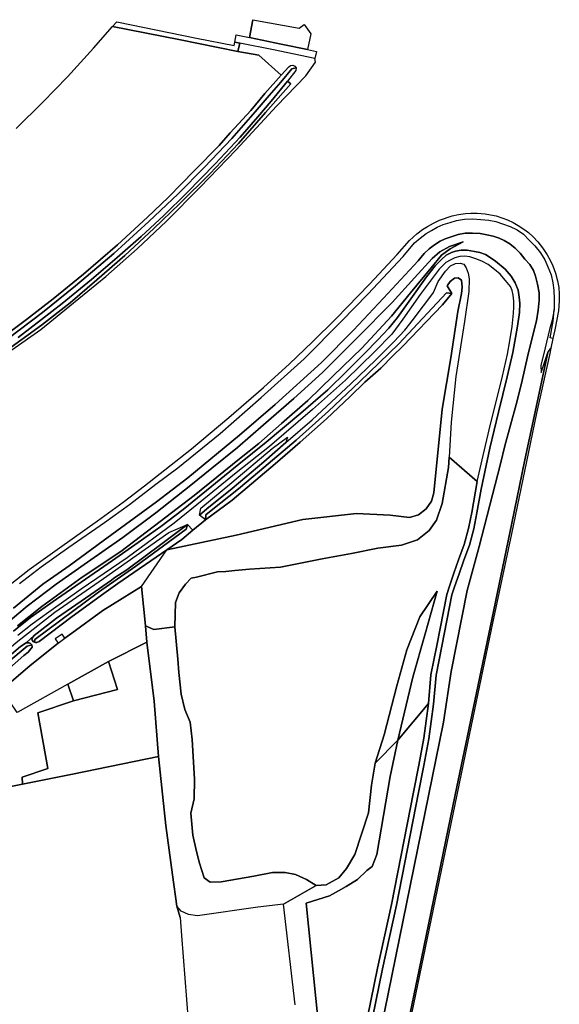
# Model space of a CAD drawing. Extents: x -26035517 to 31750492, y -9237385 to 8160032.
# Tile 41 of 256: x -23751267 to -23533091, y 4351382 to 4749198. Entities that reach past the tile are written whole.
import ezdxf

# ---------------------------------------------------------------- set-up
doc = ezdxf.new("R2010")
doc.units = 0
doc.layers.add('T-25', color=7, linetype='CONTINUOUS')

msp = doc.modelspace()

# ---------------------------------------------------------------- linework, layer by layer
at = {"layer": 'T-25', "color": 9}
for points in [[(-23752747, 4705191, 2179), (-23741889, 4715918, 2255), (-23731991, 4726119, 2247), (-23721460, 4737716, 2255), (-23713713, 4746489, 2370), (-23686923, 4741183, 2391), (-23663087, 4736294, 2307), (-23654571, 4734813, 2298), (-23645533, 4726792, 2370), (-23652118, 4719340, 2363), (-23657783, 4712503, 2372), (-23666167, 4703451, 2372), (-23670673, 4698314, 2364), (-23680529, 4688281, 2368), (-23691297, 4677365, 2393), (-23699608, 4669348, 2372), (-23711661, 4658253, 2334), (-23725443, 4646438, 2372), (-23737718, 4636429, 2402), (-23748519, 4628092, 2477), (-23759171, 4620139, 2507)], [(-23713713, 4746489, 2370), (-23686923, 4741183, 2391), (-23663087, 4736294, 2307), (-23662302, 4739725, 2304)], [(-23712033, 4748391, 2388), (-23679759, 4741801, 2403), (-23664531, 4738794, 2343), (-23664276, 4740114, 2310)], [(-23656980, 4749198, 2334), (-23658415, 4742036, 2289)], [(-23636223, 4747305, 2298), (-23633554, 4743486, 2295), (-23634875, 4737125, 2412)], [(-23662302, 4739725, 2304), (-23664276, 4740114, 2310), (-23663692, 4743142, 2262), (-23658415, 4742036, 2289), (-23645605, 4739352, 2343), (-23634875, 4737125, 2412), (-23631306, 4736384, 2523)], [(-23645533, 4726792, 2370), (-23654571, 4734813, 2298), (-23663087, 4736294, 2307)], [(-23759171, 4620139, 2507), (-23748519, 4628092, 2477), (-23737718, 4636429, 2402), (-23725443, 4646438, 2372), (-23711661, 4658253, 2334), (-23699608, 4669348, 2372), (-23691297, 4677365, 2393), (-23680529, 4688281, 2368), (-23670673, 4698314, 2364), (-23666167, 4703451, 2372), (-23657783, 4712503, 2372), (-23652118, 4719340, 2363), (-23645533, 4726792, 2370), (-23642511, 4730213, 2316), (-23641799, 4730667, 2313), (-23640780, 4730834, 2304), (-23640028, 4730475, 2319), (-23639477, 4729746, 2307), (-23641281, 4729365, 1704), (-23645710, 4723934, 1677), (-23650376, 4718509, 1531), (-23656045, 4711964, 1570), (-23665513, 4701240, 1595), (-23676498, 4689598, 1612), (-23687205, 4678874, 1649), (-23699072, 4667722, 1616), (-23713237, 4654785, 1641), (-23728642, 4641730, 1675), (-23742073, 4630943, 1691), (-23755955, 4620368, 1725)], [(-23754443, 4615787, 2939), (-23742670, 4624053, 2927), (-23731010, 4633610, 2956), (-23716441, 4645448, 2906), (-23703703, 4656652, 2990), (-23691841, 4667797, 2939), (-23678310, 4681547, 2872), (-23663806, 4696567, 2839), (-23647498, 4714223, 2855), (-23635636, 4726510, 2559), (-23631600, 4732042, 2541), (-23631974, 4733491, 2544)], [(-23755955, 4620368, 1725), (-23742073, 4630943, 1691), (-23728642, 4641730, 1675), (-23713237, 4654785, 1641), (-23699072, 4667722, 1616), (-23687205, 4678874, 1649), (-23676498, 4689598, 1612), (-23665513, 4701240, 1595), (-23656045, 4711964, 1570), (-23650376, 4718509, 1531), (-23645710, 4723934, 1677), (-23641281, 4729365, 1704), (-23639477, 4729746, 2307), (-23639614, 4728614, 2343), (-23643002, 4724426, 2343), (-23649577, 4716297, 2711), (-23655017, 4709951, 2721), (-23662170, 4701755, 2805), (-23672238, 4690956, 2805), (-23683678, 4679234, 2906), (-23693031, 4670093, 2939), (-23702171, 4661610, 2927), (-23711798, 4653111, 2948), (-23722189, 4644295, 2897), (-23734026, 4634516, 2906), (-23742391, 4628044, 2969), (-23751813, 4620831, 2897)], [(-23757717, 4614737, 2859), (-23742484, 4625789, 2910), (-23730806, 4634842, 2904), (-23720090, 4644057, 2841), (-23708718, 4653931, 2847), (-23697009, 4664864, 2850), (-23686650, 4674801, 2811), (-23674237, 4687039, 2787), (-23662733, 4699222, 2760), (-23651847, 4711748, 2700), (-23641651, 4723266, 2583), (-23643002, 4724426, 2343)], [(-23751813, 4620831, 2897), (-23742391, 4628044, 2969), (-23734026, 4634516, 2906), (-23722189, 4644295, 2897), (-23711798, 4653111, 2948), (-23702171, 4661610, 2927), (-23693031, 4670093, 2939), (-23683678, 4679234, 2906), (-23672238, 4690956, 2805), (-23662170, 4701755, 2805), (-23655017, 4709951, 2721), (-23649577, 4716297, 2711), (-23643002, 4724426, 2343), (-23641651, 4723266, 2583), (-23651847, 4711748, 2700), (-23662733, 4699222, 2760), (-23674237, 4687039, 2787), (-23686650, 4674801, 2811), (-23697009, 4664864, 2850), (-23708718, 4653931, 2847), (-23720090, 4644057, 2841), (-23730806, 4634842, 2904), (-23742484, 4625789, 2910), (-23757717, 4614737, 2859)], [(-23755107, 4521051, 792), (-23747397, 4527030, 767), (-23735192, 4535864, 817), (-23719758, 4546707, 804), (-23709376, 4554286, 809), (-23700741, 4560907, 826), (-23681769, 4575826, 813), (-23666766, 4588417, 805), (-23652729, 4600526, 855), (-23642177, 4610199, 864), (-23633034, 4618901, 868), (-23623307, 4628494, 817), (-23609872, 4642279, 838), (-23598709, 4654312, 843), (-23593621, 4659999, 872), (-23590688, 4662659, 876), (-23588361, 4664442, 881), (-23586432, 4665705, 834), (-23584018, 4667045, 838), (-23581519, 4668158, 838), (-23576405, 4669942, 868), (-23573822, 4670471, 860), (-23571041, 4670832, 868), (-23568912, 4671009, 881), (-23566324, 4671022, 881), (-23563065, 4670750, 885), (-23560871, 4670372, 868), (-23558656, 4669899, 843), (-23556277, 4669146, 855), (-23553990, 4668280, 872), (-23551781, 4667261, 876), (-23549672, 4665997, 872), (-23547398, 4664517, 893), (-23545546, 4663154, 918), (-23543669, 4661413, 881), (-23541777, 4659406, 897), (-23539914, 4657051, 847), (-23538003, 4654237, 851), (-23536843, 4652072, 822), (-23535765, 4649716, 813), (-23534683, 4646845, 838), (-23533842, 4643753, 763), (-23533300, 4640935, 775), (-23533125, 4638314, 792), (-23533091, 4635648, 843), (-23533381, 4631518, 838), (-23534971, 4623829, 830), (-23535718, 4620422, 805), (-23536587, 4616469, 771)], [(-23751373, 4521361, 954), (-23742590, 4528089, 941), (-23731456, 4536127, 991), (-23717037, 4546046, 966), (-23706878, 4553356, 1037), (-23696185, 4561516, 1041), (-23687378, 4568146, 1128), (-23670258, 4582065, 1107), (-23653690, 4596552, 1099), (-23636293, 4612214, 1099), (-23621093, 4627331, 1078), (-23610477, 4638334, 1057), (-23596185, 4653499, 1128), (-23591640, 4659040, 1116), (-23589350, 4660884, 1116), (-23586911, 4662762, 1128), (-23584754, 4664092, 1124), (-23582450, 4665333, 1124), (-23579995, 4666387, 1095), (-23577280, 4667299, 1099), (-23574609, 4668057, 1128), (-23571376, 4668546, 1128), (-23568251, 4668697, 1141), (-23564758, 4668504, 1162), (-23561588, 4668166, 1137), (-23558720, 4667644, 1103), (-23555997, 4666738, 1078), (-23553005, 4665639, 1074), (-23550151, 4664279, 1074), (-23547638, 4662528, 1070), (-23545271, 4660169, 1082), (-23543019, 4657836, 1082), (-23540759, 4655057, 1057), (-23539004, 4652128, 1044), (-23537759, 4649361, 1107), (-23536435, 4646105, 1070), (-23535700, 4642836, 1082), (-23535359, 4639909, 1086), (-23535128, 4636295, 1070), (-23535214, 4632113, 1065), (-23536038, 4627784, 1023), (-23537046, 4624032, 1074), (-23538784, 4616671, 1242), (-23540517, 4609516, 1528), (-23540452, 4606627, 1431), (-23537668, 4614793, 1036), (-23543317, 4588919, 1002), (-23547096, 4571394, 977), (-23552343, 4545787, 962), (-23560425, 4506791, 991), (-23575188, 4435974, 991), (-23589777, 4365287, 1000), (-23609637, 4269359, 921)], [(-23603762, 4348278, 5690), (-23579929, 4465436, 5726), (-23576758, 4485907, 5793), (-23570293, 4518621, 5763), (-23565559, 4536312, 5832), (-23556884, 4569720, 5498), (-23555122, 4576980, 5246), (-23550598, 4593758, 4759), (-23548439, 4602220, 4482), (-23545671, 4614225, 4322), (-23542328, 4627580, 4280), (-23541636, 4631790, 4339), (-23541186, 4635904, 4355), (-23541282, 4638843, 4351), (-23541968, 4642339, 4368), (-23542747, 4645510, 4339), (-23543557, 4647830, 4334), (-23545069, 4650228, 4334), (-23547040, 4652470, 4318), (-23548966, 4654813, 4326), (-23550876, 4656872, 4309), (-23553102, 4658577, 4313), (-23555364, 4659998, 4301), (-23557413, 4660924, 4276), (-23559803, 4661684, 4280), (-23562335, 4662335, 4313), (-23565121, 4662764, 4280), (-23568138, 4662967, 4280), (-23571191, 4662881, 4276), (-23574018, 4662358, 4276), (-23576754, 4661468, 4259), (-23579230, 4660635, 4246), (-23581269, 4659664, 4238), (-23583558, 4658265, 4213), (-23585673, 4656635, 4229), (-23587667, 4654667, 4255), (-23590138, 4651714, 4238), (-23604179, 4636624, 4200), (-23616316, 4623779, 4246), (-23629276, 4610755, 4246), (-23647941, 4593788, 4271), (-23662346, 4581372, 4309), (-23683251, 4564104, 4313), (-23695936, 4554401, 4169), (-23717449, 4538592, 4173), (-23731214, 4528515, 4248), (-23741841, 4521073, 4223), (-23753703, 4511369, 4256)], [(-23753703, 4511369, 4256), (-23741841, 4521073, 4223), (-23731214, 4528515, 4248), (-23717449, 4538592, 4173), (-23695936, 4554401, 4169), (-23683251, 4564104, 4313), (-23662346, 4581372, 4309), (-23647941, 4593788, 4271), (-23629276, 4610755, 4246), (-23616316, 4623779, 4246), (-23604179, 4636624, 4200), (-23590138, 4651714, 4238), (-23587667, 4654667, 4255), (-23585673, 4656635, 4229), (-23583558, 4658265, 4213), (-23581269, 4659664, 4238), (-23579230, 4660635, 4246), (-23576754, 4661468, 4259), (-23574018, 4662358, 4276), (-23571191, 4662881, 4276), (-23568138, 4662967, 4280), (-23565121, 4662764, 4280), (-23562335, 4662335, 4313), (-23559803, 4661684, 4280), (-23557413, 4660924, 4276), (-23555364, 4659998, 4301), (-23553102, 4658577, 4313), (-23550876, 4656872, 4309), (-23548966, 4654813, 4326), (-23547040, 4652470, 4318), (-23545069, 4650228, 4334), (-23543557, 4647830, 4334), (-23542747, 4645510, 4339), (-23541968, 4642339, 4368), (-23541282, 4638843, 4351), (-23541186, 4635904, 4355), (-23541636, 4631790, 4339), (-23542328, 4627580, 4280), (-23545671, 4614225, 4322), (-23548439, 4602220, 4482), (-23550598, 4593758, 4759), (-23555122, 4576980, 5246), (-23556884, 4569720, 5498), (-23565559, 4536312, 5832), (-23570293, 4518621, 5763), (-23576758, 4485907, 5793), (-23579929, 4465436, 5726), (-23603762, 4348278, 5690)], [(-23752156, 4504266, 2811), (-23742261, 4512121, 2827), (-23726016, 4524003, 2698), (-23710309, 4534337, 2698), (-23694454, 4546397, 2736), (-23680661, 4556915, 2590), (-23662458, 4571729, 2611), (-23654611, 4578003, 2687), (-23645455, 4586089, 2645), (-23634748, 4595316, 2650), (-23624579, 4605367, 2578), (-23612889, 4616457, 2607), (-23600942, 4629432, 2881), (-23593199, 4638897, 3141), (-23584943, 4648993, 3553), (-23580782, 4654089, 3771), (-23577209, 4656552, 3927), (-23571940, 4659483, 4242), (-23577459, 4657628, 4229), (-23581410, 4655413, 4221), (-23584470, 4652670, 4234), (-23591642, 4644893, 4263), (-23600701, 4634998, 4204), (-23614788, 4620675, 4175), (-23628859, 4606641, 4196), (-23640401, 4596185, 4217), (-23652663, 4585470, 4213), (-23663204, 4576416, 4192), (-23673634, 4568062, 4267), (-23682090, 4561124, 4169), (-23696208, 4549943, 4181), (-23709537, 4540044, 4185), (-23723804, 4530043, 4206), (-23736510, 4521161, 4289), (-23748232, 4512256, 4277), (-23762850, 4500153, 4248)], [(-23762850, 4500153, 4248), (-23748232, 4512256, 4277), (-23736510, 4521161, 4289), (-23723804, 4530043, 4206), (-23709537, 4540044, 4185), (-23696208, 4549943, 4181), (-23682090, 4561124, 4169), (-23673634, 4568062, 4267), (-23663204, 4576416, 4192), (-23652663, 4585470, 4213), (-23640401, 4596185, 4217), (-23628859, 4606641, 4196), (-23614788, 4620675, 4175), (-23600701, 4634998, 4204), (-23591642, 4644893, 4263), (-23584470, 4652670, 4234), (-23581410, 4655413, 4221), (-23577459, 4657628, 4229), (-23571940, 4659483, 4242), (-23577209, 4656552, 3927), (-23580782, 4654089, 3771), (-23584943, 4648993, 3553), (-23593199, 4638897, 3141), (-23600942, 4629432, 2881), (-23612889, 4616457, 2607), (-23624579, 4605367, 2578), (-23634748, 4595316, 2650), (-23645455, 4586089, 2645), (-23654611, 4578003, 2687), (-23662458, 4571729, 2611), (-23680661, 4556915, 2590), (-23694454, 4546397, 2736), (-23710309, 4534337, 2698), (-23726016, 4524003, 2698), (-23742261, 4512121, 2827), (-23752156, 4504266, 2811)], [(-23753733, 4502145, 2806), (-23746895, 4507607, 2794), (-23736333, 4515136, 2740), (-23726472, 4521900, 2740), (-23713720, 4530652, 2653), (-23703335, 4537979, 2607), (-23694252, 4544434, 2657), (-23685162, 4551314, 2582), (-23675729, 4558937, 2524), (-23662694, 4569551, 2570), (-23651620, 4578561, 2570), (-23637541, 4590220, 2540), (-23626722, 4599653, 2519), (-23619021, 4607164, 2507), (-23611720, 4614497, 2553), (-23606634, 4619766, 2599), (-23602037, 4624510, 2692), (-23598555, 4628897, 2784), (-23593781, 4635512, 3040), (-23586771, 4645298, 3271), (-23583312, 4649790, 3591), (-23580786, 4652351, 3767), (-23578797, 4654018, 3885), (-23576706, 4655196, 3982), (-23575083, 4655625, 4028), (-23572712, 4656060, 4141), (-23570306, 4656017, 4208), (-23567447, 4655583, 4271), (-23565262, 4655074, 4372), (-23562991, 4654264, 4402), (-23561049, 4653138, 4410), (-23558946, 4651630, 4456), (-23555041, 4648372, 4461), (-23552592, 4645536, 4448), (-23550974, 4642868, 4435), (-23549752, 4639856, 4448), (-23549265, 4637154, 4486), (-23549001, 4634693, 4444), (-23549225, 4630923, 4452), (-23549951, 4625310, 4452), (-23551933, 4614719, 4494), (-23554113, 4604846, 4603), (-23557680, 4590659, 4961), (-23561130, 4576103, 5356), (-23564669, 4559532, 5704), (-23566466, 4549938, 5793), (-23567718, 4543475, 5868), (-23569456, 4536931, 5880), (-23571751, 4530769, 5942), (-23573635, 4525328, 5926), (-23575464, 4520091, 5913), (-23576509, 4516823, 5814), (-23580543, 4496105, 5768), (-23582949, 4484320, 5756), (-23583906, 4472704, 5685), (-23585811, 4458676, 5569), (-23587855, 4447806, 5577), (-23590012, 4436965, 5631), (-23598901, 4391495, 5631), (-23604544, 4365742, 5548), (-23609948, 4339372, 5602)], [(-23609948, 4339372, 5602), (-23604544, 4365742, 5548), (-23598901, 4391495, 5631), (-23590012, 4436965, 5631), (-23587855, 4447806, 5577), (-23585811, 4458676, 5569), (-23583906, 4472704, 5685), (-23582949, 4484320, 5756), (-23580543, 4496105, 5768), (-23576509, 4516823, 5814), (-23575464, 4520091, 5913), (-23573635, 4525328, 5926), (-23571751, 4530769, 5942), (-23569456, 4536931, 5880), (-23567718, 4543475, 5868), (-23566466, 4549938, 5793), (-23564669, 4559532, 5704), (-23561130, 4576103, 5356), (-23557680, 4590659, 4961), (-23554113, 4604846, 4603), (-23551933, 4614719, 4494), (-23549951, 4625310, 4452), (-23549225, 4630923, 4452), (-23549001, 4634693, 4444), (-23549265, 4637154, 4486), (-23549752, 4639856, 4448), (-23550974, 4642868, 4435), (-23552592, 4645536, 4448), (-23555041, 4648372, 4461), (-23558946, 4651630, 4456), (-23561049, 4653138, 4410), (-23562991, 4654264, 4402), (-23565262, 4655074, 4372), (-23567447, 4655583, 4271), (-23570306, 4656017, 4208), (-23572712, 4656060, 4141), (-23575083, 4655625, 4028), (-23576706, 4655196, 3982), (-23578797, 4654018, 3885), (-23580786, 4652351, 3767), (-23583312, 4649790, 3591), (-23586771, 4645298, 3271), (-23593781, 4635512, 3040), (-23598555, 4628897, 2784), (-23602037, 4624510, 2692), (-23606634, 4619766, 2599), (-23611720, 4614497, 2553), (-23619021, 4607164, 2507), (-23626722, 4599653, 2519), (-23637541, 4590220, 2540), (-23651620, 4578561, 2570), (-23662694, 4569551, 2570), (-23675729, 4558937, 2524), (-23685162, 4551314, 2582), (-23694252, 4544434, 2657), (-23703335, 4537979, 2607), (-23713720, 4530652, 2653), (-23726472, 4521900, 2740), (-23736333, 4515136, 2740), (-23746895, 4507607, 2794), (-23753733, 4502145, 2806)], [(-23753733, 4502145, 2806), (-23746895, 4507607, 2794), (-23736333, 4515136, 2740), (-23726472, 4521900, 2740), (-23713720, 4530652, 2653), (-23703335, 4537979, 2607), (-23694252, 4544434, 2657), (-23685162, 4551314, 2582), (-23675729, 4558937, 2524), (-23662694, 4569551, 2570), (-23651620, 4578561, 2570), (-23637541, 4590220, 2540), (-23626722, 4599653, 2519), (-23619021, 4607164, 2507), (-23611720, 4614497, 2553), (-23606634, 4619766, 2599), (-23602037, 4624510, 2692), (-23598555, 4628897, 2784), (-23593781, 4635512, 3040), (-23586771, 4645298, 3271), (-23583312, 4649790, 3591), (-23580786, 4652351, 3767), (-23578797, 4654018, 3885), (-23576706, 4655196, 3982), (-23575083, 4655625, 4028), (-23572712, 4656060, 4141), (-23570306, 4656017, 4208), (-23567447, 4655583, 4271), (-23565262, 4655074, 4372), (-23562991, 4654264, 4402), (-23561049, 4653138, 4410), (-23558946, 4651630, 4456), (-23555041, 4648372, 4461), (-23552592, 4645536, 4448), (-23550974, 4642868, 4435), (-23549752, 4639856, 4448), (-23549265, 4637154, 4486), (-23549001, 4634693, 4444), (-23549225, 4630923, 4452), (-23549951, 4625310, 4452), (-23551933, 4614719, 4494), (-23554113, 4604846, 4603), (-23557680, 4590659, 4961), (-23561130, 4576103, 5356), (-23564669, 4559532, 5704), (-23566466, 4549938, 5793), (-23567718, 4543475, 5868), (-23569456, 4536931, 5880), (-23571751, 4530769, 5942), (-23573635, 4525328, 5926), (-23575464, 4520091, 5913), (-23576509, 4516823, 5814), (-23580543, 4496105, 5768), (-23582949, 4484320, 5756), (-23583906, 4472704, 5685), (-23585811, 4458676, 5569), (-23587855, 4447806, 5577), (-23590012, 4436965, 5631), (-23598901, 4391495, 5631), (-23604544, 4365742, 5548), (-23609948, 4339372, 5602)], [(-23764914, 4478903, 2848), (-23749554, 4492289, 2865), (-23747835, 4493693, 2792), (-23746225, 4495635, 2670), (-23746408, 4496606, 2628), (-23746865, 4497153, 2628), (-23747387, 4497493, 2646), (-23747988, 4497491, 2649), (-23748671, 4497481, 2667), (-23745349, 4500425, 2672), (-23746399, 4499233, 2706), (-23746198, 4498482, 2685), (-23745695, 4497896, 2691), (-23745286, 4497664, 2694), (-23744870, 4497599, 2697), (-23744393, 4497548, 2697), (-23743402, 4497925, 2679), (-23729994, 4508090, 2553), (-23717191, 4517363, 2549), (-23712572, 4520667, 2358), (-23711548, 4521371, 2358), (-23691758, 4535026, 2433), (-23663766, 4540944, 2376), (-23636831, 4547260, 2379), (-23615127, 4549677, 2328), (-23601490, 4548972, 2259), (-23593626, 4548008, 2238), (-23589981, 4549152, 2238), (-23586983, 4551615, 2217), (-23584807, 4554697, 2223), (-23583765, 4558004, 2226), (-23580415, 4591772, 2322), (-23576921, 4612594, 2367), (-23574118, 4631309, 2367), (-23572702, 4638531, 2469), (-23572365, 4641136, 2502), (-23572596, 4643900, 2700), (-23574008, 4644929, 2700), (-23575516, 4644719, 2683), (-23577218, 4643433, 2528), (-23578469, 4641602, 2528), (-23576520, 4638598, 2511), (-23578731, 4638829, 1662), (-23598006, 4618225, 1448), (-23613894, 4602893, 1486), (-23626435, 4591018, 1511), (-23639520, 4579347, 1528), (-23654315, 4566724, 1616), (-23662841, 4559621, 1581), (-23673817, 4550912, 1581), (-23676058, 4549092, 1702), (-23676194, 4547065, 2462), (-23678503, 4549072, 2536), (-23675635, 4551607, 2524), (-23665408, 4559778, 2399), (-23652541, 4570570, 2453), (-23643655, 4578305, 2498), (-23632962, 4587565, 2473), (-23617358, 4602044, 2481), (-23607397, 4611699, 2439), (-23600050, 4619081, 2486), (-23595579, 4623803, 2498), (-23592051, 4628257, 2675), (-23589383, 4631820, 2914), (-23586603, 4635396, 3049), (-23584015, 4638982, 3192), (-23582085, 4643412, 3486), (-23579149, 4647659, 3721), (-23577082, 4649731, 3860), (-23575073, 4650691, 3986), (-23573124, 4650888, 4040), (-23571720, 4650375, 4053), (-23570725, 4648961, 4141), (-23569990, 4646805, 4179), (-23569474, 4644519, 4179), (-23569701, 4639437, 4246), (-23571459, 4627309, 4368), (-23574974, 4605050, 4557), (-23576835, 4586538, 5040), (-23577621, 4572388, 5538), (-23577851, 4568230, 5709), (-23580507, 4553745, 6108), (-23582696, 4546985, 6168), (-23585755, 4542773, 6246), (-23590395, 4539103, 6288), (-23596840, 4536863, 6423), (-23606439, 4535715, 7005), (-23617084, 4533456, 7617), (-23628929, 4531328, 8376), (-23645822, 4528066, 9353), (-23658345, 4527257, 10021), (-23664305, 4526674, 10428), (-23667937, 4526268, 10482), (-23671244, 4526091, 10009), (-23679815, 4523970, 9785), (-23681958, 4523499, 9872), (-23684258, 4521138, 9880), (-23686727, 4517567, 10021), (-23688319, 4513691, 10084), (-23688486, 4503919, 10412), (-23697016, 4502858, 4219), (-23700362, 4504330, 2536), (-23701956, 4520184, 2524), (-23717599, 4510470, 2586), (-23730154, 4501328, 2794), (-23732975, 4499365, 2633), (-23734098, 4500935, 4475), (-23736875, 4499094, 4343), (-23735655, 4497356, 2633), (-23735655, 4497356, 2633), (-23747033, 4488253, 2898), (-23758442, 4478409, 2789)], [(-23612005, 4339558, 5660), (-23606601, 4365928, 5606), (-23600958, 4391681, 5689), (-23592069, 4437151, 5689), (-23589912, 4447992, 5635), (-23587868, 4458862, 5627), (-23585963, 4472890, 5743), (-23585006, 4484506, 5814), (-23582600, 4496291, 5826), (-23578566, 4517009, 5872), (-23577521, 4520277, 5971), (-23575692, 4525514, 5984), (-23573808, 4530955, 6000), (-23571513, 4537117, 5938), (-23569775, 4543661, 5926), (-23568523, 4550124, 5851), (-23566260, 4562591, 5675), (-23563865, 4573125, 5423), (-23560887, 4585784, 5074), (-23558206, 4596377, 4813), (-23556094, 4605235, 4599), (-23554068, 4614034, 4490), (-23553126, 4619389, 4423), (-23552185, 4625240, 4372), (-23551611, 4630681, 4355), (-23551446, 4633072, 4330), (-23551466, 4635410, 4318), (-23551765, 4637883, 4318), (-23552183, 4639720, 4305), (-23552865, 4641384, 4318), (-23554814, 4643793, 4318), (-23556969, 4646323, 4326), (-23559250, 4648309, 4330), (-23561799, 4650271, 4322), (-23564357, 4651683, 4284), (-23566818, 4652619, 4221), (-23569218, 4653373, 4124), (-23571306, 4653687, 4049), (-23573287, 4653558, 3961), (-23575303, 4652958, 3910), (-23577226, 4652095, 3805), (-23578984, 4651033, 3629), (-23581657, 4648429, 3486), (-23589312, 4638211, 3133), (-23596367, 4628197, 2734), (-23600762, 4622172, 2650), (-23607698, 4615108, 2549), (-23619570, 4603530, 2578), (-23632879, 4591657, 2591), (-23650214, 4576689, 2607), (-23663737, 4566103, 2570), (-23676877, 4555420, 2582), (-23688750, 4545740, 2653), (-23707806, 4531839, 2694), (-23726349, 4519125, 2736), (-23739476, 4509814, 2806), (-23746273, 4504965, 2865), (-23751978, 4500366, 2869)], [(-23612005, 4339558, 5660), (-23606601, 4365928, 5606), (-23600958, 4391681, 5689), (-23592069, 4437151, 5689), (-23589912, 4447992, 5635), (-23587868, 4458862, 5627), (-23585963, 4472890, 5743), (-23585006, 4484506, 5814), (-23582600, 4496291, 5826), (-23578566, 4517009, 5872), (-23577521, 4520277, 5971), (-23575692, 4525514, 5984), (-23573808, 4530955, 6000), (-23571513, 4537117, 5938), (-23569775, 4543661, 5926), (-23568523, 4550124, 5851), (-23566260, 4562591, 5675), (-23566260, 4562591, 5675), (-23563865, 4573125, 5423), (-23560887, 4585784, 5074), (-23558206, 4596377, 4813), (-23556094, 4605235, 4599), (-23554068, 4614034, 4490), (-23553126, 4619389, 4423), (-23552185, 4625240, 4372), (-23551611, 4630681, 4355), (-23551446, 4633072, 4330), (-23551466, 4635410, 4318), (-23551765, 4637883, 4318), (-23552183, 4639720, 4305), (-23552865, 4641384, 4318), (-23554814, 4643793, 4318), (-23556969, 4646323, 4326), (-23559250, 4648309, 4330), (-23561799, 4650271, 4322), (-23564357, 4651683, 4284), (-23566818, 4652619, 4221), (-23569218, 4653373, 4124), (-23571306, 4653687, 4049), (-23573287, 4653558, 3961), (-23575303, 4652958, 3910), (-23577226, 4652095, 3805), (-23578984, 4651033, 3629), (-23581657, 4648429, 3486), (-23589312, 4638211, 3133), (-23596367, 4628197, 2734), (-23600762, 4622172, 2650), (-23607698, 4615108, 2549), (-23619570, 4603530, 2578), (-23632879, 4591657, 2591), (-23650214, 4576689, 2607), (-23663737, 4566103, 2570), (-23676877, 4555420, 2582), (-23688750, 4545740, 2653), (-23707806, 4531839, 2694), (-23726349, 4519125, 2736), (-23739476, 4509814, 2806), (-23746273, 4504965, 2865), (-23751978, 4500366, 2869)], [(-23535718, 4620422, 805), (-23536734, 4620615, 977), (-23535535, 4627330, 1007), (-23535214, 4632113, 1065)], [(-23634331, 4151501, 453), (-23634351, 4153214, 965), (-23622022, 4212045, 966), (-23616939, 4234880, 966), (-23609637, 4269359, 921), (-23589777, 4365287, 1000), (-23575188, 4435974, 991), (-23560425, 4506791, 991), (-23552343, 4545787, 962), (-23547096, 4571394, 977), (-23543317, 4588919, 1002), (-23537668, 4614793, 1036)], [(-23609637, 4269359, 921), (-23589777, 4365287, 1000), (-23575188, 4435974, 991), (-23560425, 4506791, 991), (-23552343, 4545787, 962), (-23547096, 4571394, 977), (-23543317, 4588919, 1002), (-23537668, 4614793, 1036), (-23536587, 4616469, 771), (-23536587, 4616469, 771), (-23536958, 4614343, 452), (-23542332, 4590239, 456), (-23546408, 4570716, 456), (-23552479, 4541516, 455), (-23560075, 4505315, 455), (-23570165, 4456842, 455), (-23574580, 4436044, 455), (-23602465, 4301333, 455)], [(-23609637, 4269359, 921), (-23589777, 4365287, 1000), (-23575188, 4435974, 991), (-23560425, 4506791, 991), (-23552343, 4545787, 962), (-23547096, 4571394, 977), (-23543317, 4588919, 1002), (-23537668, 4614793, 1036), (-23536587, 4616469, 771), (-23536958, 4614343, 452), (-23542332, 4590239, 456), (-23546408, 4570716, 456), (-23552479, 4541516, 455), (-23560075, 4505315, 455), (-23570165, 4456842, 455), (-23574580, 4436044, 455), (-23602465, 4301333, 455)], [(-23678503, 4549072, 2536), (-23678013, 4551904, 2632), (-23665503, 4562228, 2561), (-23649125, 4576009, 2561), (-23643032, 4580571, 2570), (-23643655, 4578305, 2498)], [(-23566260, 4562591, 5675), (-23577621, 4572388, 5538)], [(-23676194, 4547065, 2462), (-23681309, 4542907, 2586)], [(-23824196, 4416251, 3035), (-23825943, 4418271, 3243), (-23810780, 4438210, 3197), (-23796522, 4455463, 3155), (-23782693, 4470339, 3126), (-23768165, 4484336, 3002), (-23752704, 4497601, 2914), (-23737032, 4509809, 2848), (-23717379, 4523416, 2711), (-23690994, 4541960, 2624), (-23683414, 4545175, 2586)], [(-23752704, 4497601, 2914), (-23737032, 4509809, 2848), (-23717379, 4523416, 2711), (-23690994, 4541960, 2624), (-23683414, 4545175, 2586), (-23693662, 4537604, 2545), (-23707896, 4526982, 2528), (-23713169, 4523495, 2358), (-23714156, 4522807, 2358), (-23722555, 4516946, 2532), (-23736380, 4507335, 2578), (-23745349, 4500425, 2672), (-23748671, 4497481, 2667), (-23750892, 4495899, 2721), (-23757393, 4490407, 2773)], [(-23700362, 4504330, 2536), (-23697016, 4502858, 4219), (-23688486, 4503919, 10412)], [(-23745349, 4500425, 2672), (-23748671, 4497481, 2667)], [(-23757393, 4490407, 2773), (-23750892, 4495899, 2721), (-23748671, 4497481, 2667), (-23747988, 4497491, 2649), (-23747387, 4497493, 2646), (-23746865, 4497153, 2628), (-23746408, 4496606, 2628), (-23748202, 4496088, 2031), (-23756494, 4489266, 1893)], [(-23715299, 4489847, 2632), (-23711772, 4478562, 2732), (-23729506, 4474060, 2860), (-23743992, 4469114, 2885), (-23739932, 4446676, 2765), (-23750214, 4443194, 2744), (-23750116, 4440343, 2748)], [(-23731782, 4480724, 2769), (-23729506, 4474060, 2860)], [(-23628501, 4324437, 5663), (-23635441, 4392209, 5675), (-23626062, 4395268, 5687), (-23622393, 4397229, 6362), (-23619298, 4398950, 6362), (-23614655, 4401850, 6362), (-23610895, 4405509, 6092), (-23608697, 4407120, 5779), (-23606881, 4411919, 5776), (-23601517, 4443379, 6075), (-23598423, 4458045, 6092), (-23585963, 4472890, 5743), (-23587868, 4458862, 5627), (-23589912, 4447992, 5635), (-23592069, 4437151, 5689), (-23600958, 4391681, 5689), (-23606601, 4365928, 5606), (-23612005, 4339558, 5660)], [(-23585963, 4472890, 5743), (-23598423, 4458045, 6092)], [(-23639914, 4351220, 3114), (-23644564, 4391793, 2852), (-23631360, 4399361, 10491), (-23627395, 4399599, 10874), (-23622263, 4402503, 10823), (-23619159, 4406261, 10766), (-23615768, 4411966, 10674), (-23610232, 4428700, 10736), (-23609051, 4439878, 10827), (-23607511, 4448809, 9822), (-23598423, 4458045, 6092), (-23598423, 4458045, 6092), (-23601517, 4443379, 6075), (-23606881, 4411919, 5776), (-23608697, 4407120, 5779), (-23610895, 4405509, 6092), (-23614655, 4401850, 6362), (-23619298, 4398950, 6362), (-23622393, 4397229, 6362), (-23626062, 4395268, 5687), (-23635441, 4392209, 5675), (-23628501, 4324437, 5663)], [(-23639914, 4351220, 3114), (-23644564, 4391793, 2852), (-23631360, 4399361, 10491), (-23627395, 4399599, 10874), (-23622263, 4402503, 10823), (-23619159, 4406261, 10766), (-23615768, 4411966, 10674), (-23610232, 4428700, 10736), (-23609051, 4439878, 10827), (-23607511, 4448809, 9822), (-23598423, 4458045, 6092), (-23598423, 4458045, 6092), (-23601517, 4443379, 6075), (-23606881, 4411919, 5776), (-23608697, 4407120, 5779), (-23610895, 4405509, 6092), (-23614655, 4401850, 6362), (-23619298, 4398950, 6362), (-23622393, 4397229, 6362), (-23626062, 4395268, 5687), (-23635441, 4392209, 5675), (-23628501, 4324437, 5663)], [(-23598423, 4458045, 6092), (-23607511, 4448809, 9822)], [(-23856105, 4349909, 3106), (-23849342, 4362126, 3018), (-23840565, 4377770, 3201), (-23827443, 4399690, 3060), (-23826218, 4401708, 3027), (-23826516, 4404898, 3056), (-23825161, 4410242, 2919), (-23819526, 4418073, 2840), (-23812728, 4427540, 2865), (-23801067, 4429558, 2890), (-23761541, 4437998, 2757), (-23750116, 4440343, 2748), (-23729964, 4444394, 2665), (-23695176, 4451440, 2678), (-23692148, 4423640, 2806), (-23689536, 4403644, 2811), (-23687723, 4391058, 2794), (-23686366, 4386439, 2757), (-23685864, 4379160, 2848), (-23683092, 4344645, 3010)], [(-23695176, 4451440, 2678), (-23729964, 4444394, 2665), (-23750116, 4440343, 2748), (-23761541, 4437998, 2757), (-23801067, 4429558, 2890), (-23812728, 4427540, 2865)], [(-23644564, 4391793, 2852), (-23631360, 4399361, 10491)], [(-23686366, 4386439, 2757), (-23687723, 4391058, 2794)]]:
    msp.add_polyline3d(points, dxfattribs=at)
for points in [[(-23662302, 4739725, 2304), (-23663087, 4736294, 2307), (-23686923, 4741183, 2391), (-23713713, 4746489, 2370), (-23712033, 4748391, 2388), (-23679759, 4741801, 2403), (-23664531, 4738794, 2343), (-23664276, 4740114, 2310), (-23662302, 4739725, 2304)], [(-23658415, 4742036, 2289), (-23656980, 4749198, 2334), (-23638212, 4745717, 2349), (-23636223, 4747305, 2298), (-23633554, 4743486, 2295), (-23634875, 4737125, 2412), (-23645605, 4739352, 2343), (-23658415, 4742036, 2289)], [(-23662302, 4739725, 2304), (-23664276, 4740114, 2310), (-23663692, 4743142, 2262), (-23658415, 4742036, 2289), (-23645605, 4739352, 2343), (-23634875, 4737125, 2412), (-23631306, 4736384, 2523), (-23631974, 4733491, 2544), (-23648679, 4737040, 2394), (-23662302, 4739725, 2304)], [(-23643655, 4578305, 2498), (-23632962, 4587565, 2473), (-23617358, 4602044, 2481), (-23607397, 4611699, 2439), (-23600050, 4619081, 2486), (-23595579, 4623803, 2498), (-23592051, 4628257, 2675), (-23589383, 4631820, 2914), (-23586603, 4635396, 3049), (-23584015, 4638982, 3192), (-23582085, 4643412, 3486), (-23579149, 4647659, 3721), (-23577082, 4649731, 3860), (-23575073, 4650691, 3986), (-23573124, 4650888, 4040), (-23571720, 4650375, 4053), (-23570725, 4648961, 4141), (-23569990, 4646805, 4179), (-23569474, 4644519, 4179), (-23569701, 4639437, 4246), (-23571459, 4627309, 4368), (-23574974, 4605050, 4557), (-23576835, 4586538, 5040), (-23577621, 4572388, 5538), (-23577851, 4568230, 5709), (-23580507, 4553745, 6108), (-23582696, 4546985, 6168), (-23585755, 4542773, 6246), (-23590395, 4539103, 6288), (-23596840, 4536863, 6423), (-23606439, 4535715, 7005), (-23617084, 4533456, 7617), (-23628929, 4531328, 8376), (-23645822, 4528066, 9353), (-23658345, 4527257, 10021), (-23664305, 4526674, 10428), (-23667937, 4526268, 10482), (-23671244, 4526091, 10009), (-23679815, 4523970, 9785), (-23681958, 4523499, 9872), (-23684258, 4521138, 9880), (-23686727, 4517567, 10021), (-23688319, 4513691, 10084), (-23688486, 4503919, 10412), (-23697016, 4502858, 4219), (-23700362, 4504330, 2536), (-23701956, 4520184, 2524), (-23691758, 4535026, 2433), (-23663766, 4540944, 2376), (-23636831, 4547260, 2379), (-23615127, 4549677, 2328), (-23601490, 4548972, 2259), (-23593626, 4548008, 2238), (-23589981, 4549152, 2238), (-23586983, 4551615, 2217), (-23584807, 4554697, 2223), (-23583765, 4558004, 2226), (-23580415, 4591772, 2322), (-23576921, 4612594, 2367), (-23574118, 4631309, 2367), (-23572702, 4638531, 2469), (-23572365, 4641136, 2502), (-23572596, 4643900, 2700), (-23574008, 4644929, 2700), (-23575516, 4644719, 2683), (-23577218, 4643433, 2528), (-23578469, 4641602, 2528), (-23576520, 4638598, 2511), (-23578731, 4638829, 1662), (-23598006, 4618225, 1448), (-23613894, 4602893, 1486), (-23626435, 4591018, 1511), (-23639520, 4579347, 1528), (-23654315, 4566724, 1616), (-23662841, 4559621, 1581), (-23673817, 4550912, 1581), (-23676058, 4549092, 1702), (-23676194, 4547065, 2462), (-23678503, 4549072, 2536), (-23675635, 4551607, 2524), (-23665408, 4559778, 2399), (-23652541, 4570570, 2453), (-23643655, 4578305, 2498)], [(-23676194, 4547065, 2462), (-23665393, 4555047, 2507), (-23647956, 4569755, 2578), (-23637915, 4578515, 2498), (-23627265, 4587923, 2511), (-23617673, 4596935, 2372), (-23611683, 4602809, 2297), (-23605262, 4608345, 2402), (-23600449, 4613427, 2385), (-23596337, 4617279, 2528), (-23580382, 4633933, 2502), (-23576520, 4638598, 2511), (-23578469, 4641602, 2528), (-23577218, 4643433, 2528), (-23575516, 4644719, 2683), (-23574008, 4644929, 2700), (-23572596, 4643900, 2700), (-23572365, 4641136, 2502), (-23572702, 4638531, 2469), (-23574118, 4631309, 2367), (-23576921, 4612594, 2367), (-23580415, 4591772, 2322), (-23583765, 4558004, 2226), (-23584807, 4554697, 2223), (-23586983, 4551615, 2217), (-23589981, 4549152, 2238), (-23593626, 4548008, 2238), (-23601490, 4548972, 2259), (-23615127, 4549677, 2328), (-23636831, 4547260, 2379), (-23663766, 4540944, 2376), (-23691758, 4535026, 2433), (-23685648, 4539242, 2532), (-23681309, 4542907, 2586), (-23676194, 4547065, 2462)], [(-23676194, 4547065, 2462), (-23676058, 4549092, 1702), (-23673817, 4550912, 1581), (-23662841, 4559621, 1581), (-23654315, 4566724, 1616), (-23639520, 4579347, 1528), (-23626435, 4591018, 1511), (-23613894, 4602893, 1486), (-23598006, 4618225, 1448), (-23578731, 4638829, 1662), (-23576520, 4638598, 2511), (-23580382, 4633933, 2502), (-23596337, 4617279, 2528), (-23600449, 4613427, 2385), (-23605262, 4608345, 2402), (-23611683, 4602809, 2297), (-23617673, 4596935, 2372), (-23627265, 4587923, 2511), (-23637915, 4578515, 2498), (-23647956, 4569755, 2578), (-23665393, 4555047, 2507), (-23676194, 4547065, 2462)], [(-23678503, 4549072, 2536), (-23678013, 4551904, 2632), (-23665503, 4562228, 2561), (-23649125, 4576009, 2561), (-23643032, 4580571, 2570), (-23643655, 4578305, 2498), (-23652541, 4570570, 2453), (-23665408, 4559778, 2399), (-23675635, 4551607, 2524), (-23678503, 4549072, 2536)], [(-23631360, 4399361, 10491), (-23635276, 4401810, 10607), (-23639814, 4403774, 10836), (-23643958, 4404639, 11060), (-23648995, 4404608, 10819), (-23656533, 4403152, 10823), (-23669786, 4400843, 10939), (-23674242, 4400744, 10948), (-23676716, 4402456, 10944), (-23678548, 4408469, 10794), (-23679778, 4413106, 10445), (-23681207, 4419731, 10026), (-23682136, 4428674, 9959), (-23680772, 4434413, 10765), (-23680647, 4442290, 11176), (-23681553, 4458325, 11147), (-23682287, 4465422, 10956), (-23684435, 4470442, 10229), (-23685976, 4476632, 10038), (-23686901, 4485459, 10104), (-23687264, 4490798, 10719), (-23688486, 4503919, 10412), (-23688319, 4513691, 10084), (-23686727, 4517567, 10021), (-23684258, 4521138, 9880), (-23681958, 4523499, 9872), (-23679815, 4523970, 9785), (-23671244, 4526091, 10009), (-23667937, 4526268, 10482), (-23664305, 4526674, 10428), (-23658345, 4527257, 10021), (-23645822, 4528066, 9353), (-23628929, 4531328, 8376), (-23617084, 4533456, 7617), (-23606439, 4535715, 7005), (-23596840, 4536863, 6423), (-23590395, 4539103, 6288), (-23585755, 4542773, 6246), (-23582696, 4546985, 6168), (-23580507, 4553745, 6108), (-23577851, 4568230, 5709), (-23577621, 4572388, 5538), (-23566260, 4562591, 5675), (-23568523, 4550124, 5851), (-23569775, 4543661, 5926), (-23571513, 4537117, 5938), (-23573808, 4530955, 6000), (-23575692, 4525514, 5984), (-23577521, 4520277, 5971), (-23578566, 4517009, 5872), (-23582600, 4496291, 5826), (-23585006, 4484506, 5814), (-23585963, 4472890, 5743), (-23598423, 4458045, 6092), (-23592265, 4483532, 5926), (-23587366, 4501021, 5760), (-23582425, 4518286, 5893), (-23589535, 4507937, 6931), (-23594685, 4494552, 7616), (-23598753, 4480023, 8759), (-23603893, 4460310, 8842), (-23607511, 4448809, 9822), (-23609051, 4439878, 10827), (-23610232, 4428700, 10736), (-23615768, 4411966, 10674), (-23619159, 4406261, 10766), (-23622263, 4402503, 10823), (-23627395, 4399599, 10874), (-23631360, 4399361, 10491)], [(-23683414, 4545175, 2586), (-23683982, 4543310, 1764), (-23704272, 4528437, 1789), (-23719385, 4517866, 1880), (-23745084, 4498793, 2034), (-23745286, 4497664, 2694), (-23745695, 4497896, 2691), (-23746198, 4498482, 2685), (-23746399, 4499233, 2706), (-23745349, 4500425, 2672), (-23736380, 4507335, 2578), (-23722555, 4516946, 2532), (-23714156, 4522807, 2358), (-23713169, 4523495, 2358), (-23707896, 4526982, 2528), (-23693662, 4537604, 2545), (-23683414, 4545175, 2586)], [(-23683414, 4545175, 2586), (-23681309, 4542907, 2586), (-23685648, 4539242, 2532), (-23691758, 4535026, 2433), (-23711548, 4521371, 2358), (-23712572, 4520667, 2358), (-23717191, 4517363, 2549), (-23729994, 4508090, 2553), (-23743402, 4497925, 2679), (-23744393, 4497548, 2697), (-23744870, 4497599, 2697), (-23745286, 4497664, 2694), (-23745084, 4498793, 2034), (-23719385, 4517866, 1880), (-23704272, 4528437, 1789), (-23683982, 4543310, 1764), (-23683414, 4545175, 2586)], [(-23735655, 4497356, 2633), (-23732975, 4499365, 2633), (-23730154, 4501328, 2794), (-23717599, 4510470, 2586), (-23701956, 4520184, 2524), (-23700362, 4504330, 2536), (-23699801, 4497707, 2728), (-23715299, 4489847, 2632), (-23731782, 4480724, 2769), (-23752320, 4469281, 2927), (-23758442, 4478409, 2789), (-23747033, 4488253, 2898), (-23735655, 4497356, 2633)], [(-23582425, 4518286, 5893), (-23587366, 4501021, 5760), (-23592265, 4483532, 5926), (-23598423, 4458045, 6092), (-23607511, 4448809, 9822), (-23603893, 4460310, 8842), (-23598753, 4480023, 8759), (-23594685, 4494552, 7616), (-23589535, 4507937, 6931), (-23582425, 4518286, 5893)], [(-23695176, 4451440, 2678), (-23696952, 4473861, 2661), (-23699801, 4497707, 2728), (-23700362, 4504330, 2536), (-23697016, 4502858, 4219), (-23688486, 4503919, 10412), (-23687264, 4490798, 10719), (-23686901, 4485459, 10104), (-23685976, 4476632, 10038), (-23684435, 4470442, 10229), (-23682287, 4465422, 10956), (-23681553, 4458325, 11147), (-23680647, 4442290, 11176), (-23680772, 4434413, 10765), (-23682136, 4428674, 9959), (-23681207, 4419731, 10026), (-23679778, 4413106, 10445), (-23678548, 4408469, 10794), (-23676716, 4402456, 10944), (-23674242, 4400744, 10948), (-23669786, 4400843, 10939), (-23656533, 4403152, 10823), (-23648995, 4404608, 10819), (-23643958, 4404639, 11060), (-23639814, 4403774, 10836), (-23635276, 4401810, 10607), (-23631360, 4399361, 10491), (-23644564, 4391793, 2852), (-23655001, 4390681, 2848), (-23679392, 4387154, 2794), (-23682983, 4387677, 2873), (-23685962, 4389005, 2873), (-23687723, 4391058, 2794), (-23689536, 4403644, 2811), (-23692148, 4423640, 2806), (-23695176, 4451440, 2678)], [(-23825161, 4410242, 2919), (-23827355, 4411704, 3151), (-23825559, 4412143, 2374), (-23821245, 4417931, 2233), (-23811406, 4431073, 2150), (-23801967, 4442767, 2109), (-23791510, 4454801, 2034), (-23779215, 4467666, 1926), (-23768255, 4478785, 1913), (-23756494, 4489266, 1893), (-23748202, 4496088, 2031), (-23746408, 4496606, 2628), (-23746225, 4495635, 2670), (-23747835, 4493693, 2792), (-23749554, 4492289, 2865), (-23764914, 4478903, 2848), (-23779294, 4464246, 2989), (-23794262, 4448914, 2935), (-23812728, 4427540, 2865), (-23819526, 4418073, 2840), (-23825161, 4410242, 2919)], [(-23750116, 4440343, 2748), (-23750214, 4443194, 2744), (-23739932, 4446676, 2765), (-23743992, 4469114, 2885), (-23729506, 4474060, 2860), (-23711772, 4478562, 2732), (-23715299, 4489847, 2632), (-23699801, 4497707, 2728), (-23696952, 4473861, 2661), (-23695176, 4451440, 2678), (-23729964, 4444394, 2665), (-23750116, 4440343, 2748)], [(-23729506, 4474060, 2860), (-23731782, 4480724, 2769), (-23715299, 4489847, 2632), (-23711772, 4478562, 2732), (-23729506, 4474060, 2860)]]:
    msp.add_polyline3d(points, close=True, dxfattribs=at)

doc.saveas('drawing.dxf')
